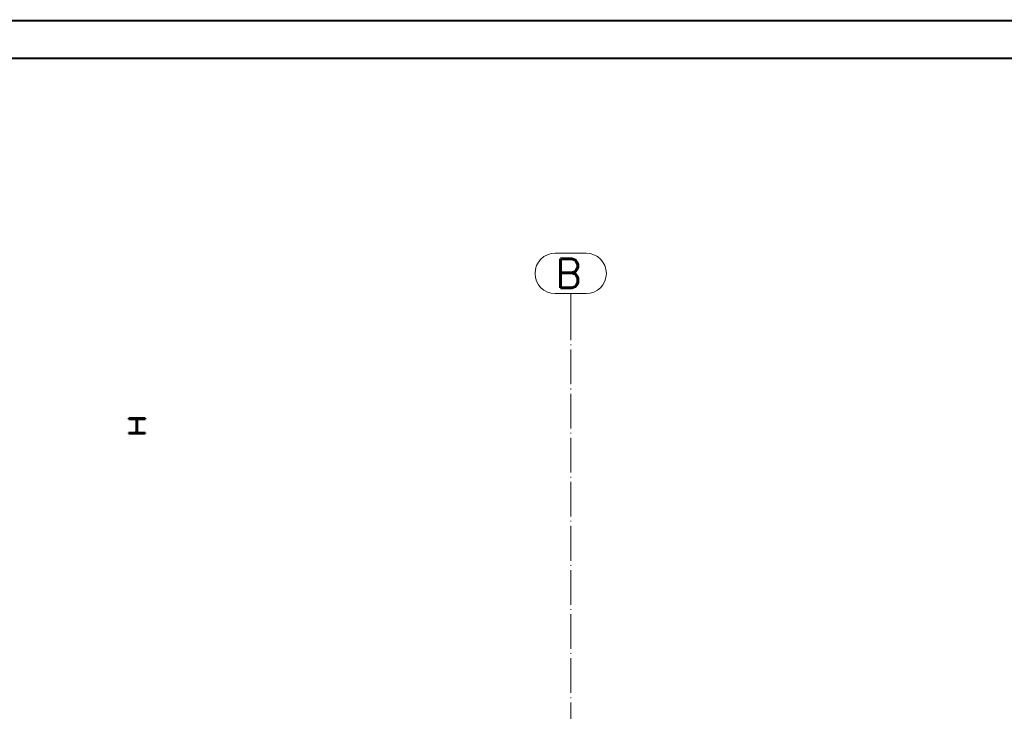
# Paper-space layout 'Layout1' of a CAD drawing. Extents: x -2 to 1033, y -36 to 596.
# Tile 28 of 182: x 237 to 407, y 475 to 594. Entities that reach past the tile are written whole.
import ezdxf
from ezdxf.enums import TextEntityAlignment as Align

# ---------------------------------------------------------------- set-up
doc = ezdxf.new("R2010")
doc.units = 0
doc.linetypes.add('ACAD_ISO04W100', pattern=[30.5, 24, -3, 0.5, -3])
doc.linetypes.add('HP_01_CER_B', pattern=[8, 5, -1, 1, -1])
doc.layers.get('DEFPOINTS').update_dxf_attribs({"color": 132, "linetype": 'CONTINUOUS'})
doc.layers.add('RAMECEK_HP', color=251, linetype='CONTINUOUS')
for name, color, linetype, lineweight in [('SS_1.ET-HALA_TaO-RASTR', 7, 'HP_01_CER_B', 13), ('SS_2.ET-HALA_TaO-VESTAVBA_A1÷B2-VAZBA2', 51, 'CONTINUOUS', 50), ('SS_SRAFY', 8, 'CONTINUOUS', 18)]:
    doc.layers.add(name, color=color, linetype=linetype, lineweight=lineweight)
doc.styles.add('ROMANS', font='romans.shx', dxfattribs={"width": 0.8})
doc.styles.add('romans.shx', font='romans.shx', dxfattribs={"height": 5})

# ---------------------------------------------------------------- blocks, each defined once
blk = doc.blocks.new('*U6')
at = {"layer": 'RAMECEK_HP', "lineweight": 35, "const_width": 0.35}
for points in [[(0, 594), (0, 0), (841, 0), (841, 594)], [(6.5, 587.5), (6.5, 6.5), (834.5, 6.5), (834.5, 587.5)]]:
    blk.add_lwpolyline(points, close=True, dxfattribs=at)
at = {"layer": 'DEFPOINTS', "style": 'ROMANS', "width": 0.8}
blk.add_attdef('TISK', text='', height=10, dxfattribs=at).set_placement((841, -33), align=Align.RIGHT)

psp = doc.layouts.get("Layout1")

# ---------------------------------------------------------------- hatches: boundary and pattern name
at = {"layer": 'SS_SRAFY'}
h = psp.add_hatch(dxfattribs=at)
h.set_pattern_fill('ANSI31', color=5, scale=0.02, style=0)
h.set_pattern_definition([(45, (95.93863, 325.26042), (-0.04490128, 0.04490128), [])])
h.paths.add_polyline_path([(256.9936, 523.0104), (256.9936, 524.8504, -0.41421356), (257.2336, 525.0904), (258.3386, 525.0904), (258.3386, 525.2604), (255.5386, 525.2604), (255.5386, 525.0904), (256.6436, 525.0904, -0.41421379), (256.8836, 524.8504), (256.8836, 523.0104, -0.41421333), (256.6436, 522.7704), (255.5386, 522.7704), (255.5386, 522.6004), (258.3386, 522.6004), (258.3386, 522.7704), (257.2336, 522.7704, -0.41421356)], flags=0)

# ---------------------------------------------------------------- linework, layer by layer
at = {"layer": 'SS_1.ET-HALA_TaO-RASTR', "linetype": 'Continuous', "ltscale": 0.25}
for p, q in [((334.6053, 553.8079), (329.272, 553.8079)), ((329.272, 546.8079), (334.6053, 546.8079))]:
    psp.add_line(p, q, dxfattribs=at)
at = {"layer": 'SS_1.ET-HALA_TaO-RASTR', "linetype": 'ACAD_ISO04W100', "ltscale": 0.25}
for p, q in [((331.9386, 541.8079), (331.9386, 546.8079)), ((331.9386, 325.2604), (331.9386, 541.8089)), ((331.9386, 541.8089), (331.9386, 541.8079))]:
    psp.add_line(p, q, dxfattribs=at)
at = {"layer": 'SS_1.ET-HALA_TaO-RASTR', "linetype": 'Continuous', "ltscale": 0.25}
for centre, start, end in [((329.272, 550.3079), 90, 270), ((334.6053, 550.3079), 270, 90)]:
    psp.add_arc(centre, 3.5, start, end, dxfattribs=at)
at = {"layer": 'SS_2.ET-HALA_TaO-VESTAVBA_A1÷B2-VAZBA2', "color": 1, "linetype": 'Continuous', "ltscale": 0.25}
for p, q in [((258.3386, 525.2604), (255.5386, 525.2604)), ((255.5386, 525.2604), (255.5386, 525.0904)), ((255.5386, 525.0904), (256.6436, 525.0904)), ((256.8836, 524.8504), (256.8836, 523.0104)), ((256.9936, 523.0104), (256.9936, 524.8504)), ((257.2336, 525.0904), (258.3386, 525.0904)), ((258.3386, 525.0904), (258.3386, 525.2604)), ((256.6436, 522.7704), (255.5386, 522.7704)), ((255.5386, 522.7704), (255.5386, 522.6004)), ((258.3386, 522.7704), (257.2336, 522.7704)), ((258.3386, 522.6004), (258.3386, 522.7704)), ((255.5386, 522.6004), (258.3386, 522.6004))]:
    psp.add_line(p, q, dxfattribs=at)
at = {"layer": 'SS_2.ET-HALA_TaO-VESTAVBA_A1÷B2-VAZBA2', "color": 1, "linetype": 'Continuous', "ltscale": 0.25, "extrusion": (-6.27875e-14, -1.51521e-13, -1)}
psp.add_arc((-256.6436, 524.8504), 0.24, 90, 180, dxfattribs=at)
at = {"layer": 'SS_2.ET-HALA_TaO-VESTAVBA_A1÷B2-VAZBA2', "color": 1, "linetype": 'Continuous', "ltscale": 0.25, "extrusion": (1.51582e-13, -6.27263e-14, -1)}
psp.add_arc((-257.2336, 524.8504), 0.24, 0, 90, dxfattribs=at)
at = {"layer": 'SS_2.ET-HALA_TaO-VESTAVBA_A1÷B2-VAZBA2', "color": 1, "linetype": 'Continuous', "ltscale": 0.25, "extrusion": (-6.27875e-14, 1.51644e-13, -1)}
psp.add_arc((-256.6436, 523.0104), 0.24, 180, 270, dxfattribs=at)
at = {"layer": 'SS_2.ET-HALA_TaO-VESTAVBA_A1÷B2-VAZBA2', "color": 1, "linetype": 'Continuous', "ltscale": 0.25, "extrusion": (1.51582e-13, 6.28487e-14, -1)}
psp.add_arc((-257.2336, 523.0104), 0.24, 270, 0, dxfattribs=at)

# ---------------------------------------------------------------- block references
at = {"layer": 'RAMECEK_HP'}
psp.add_blockref('*U6', (0, 0), dxfattribs=at)

# ---------------------------------------------------------------- texts
at = {"layer": 'SS_1.ET-HALA_TaO-RASTR', "color": 7, "style": 'romans.shx'}
psp.add_text('B', height=5, dxfattribs=at).set_placement((329.3291, 547.8079))

doc.saveas('drawing.dxf')
